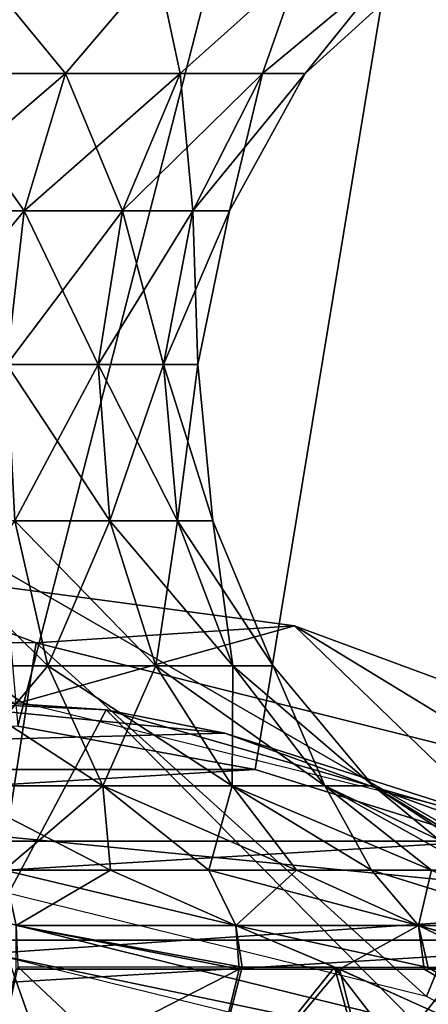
# Model space of a CAD drawing. Header units: millimetres. Extents: x -110 to 119, y -127 to 212.
# Tile 131 of 186: x 76.79 to 79.81, y 12.58 to 19.84. Entities that reach past the tile are written whole.
import ezdxf

# ---------------------------------------------------------------- set-up
doc = ezdxf.new("R2010")
doc.units = ezdxf.units.MM
doc.header["$LTSCALE"] = 26.699852
for name, color, linetype in [('1', 7, 'CONTINUOUS'), ('11', 7, 'CONTINUOUS'), ('17', 7, 'CONTINUOUS'), ('389', 7, 'CONTINUOUS'), ('390', 7, 'CONTINUOUS'), ('391', 7, 'CONTINUOUS'), ('392', 7, 'CONTINUOUS'), ('440', 7, 'CONTINUOUS'), ('49', 7, 'CONTINUOUS'), ('494', 7, 'CONTINUOUS'), ('495', 7, 'CONTINUOUS'), ('5', 7, 'CONTINUOUS'), ('500', 7, 'CONTINUOUS')]:
    doc.layers.add(name, color=color, linetype=linetype)

msp = doc.modelspace()

# ---------------------------------------------------------------- linework, layer by layer
at = {"layer": '1', "color": 7, "linetype": 'CONTINUOUS', "true_color": 0xa2afbf}
for points in [[(78.5281, 14.3116, -36), (76.7774, 14.6326, -36), (71.4719, 14.3116, -36), (78.5281, 14.3116, -36)], [(80.227, 13.7821, -36), (78.5281, 14.3116, -36), (69.773, 13.7821, -36), (80.227, 13.7821, -36)], [(78.5281, 14.3116, -36), (71.4719, 14.3116, -36), (69.773, 13.7821, -36), (78.5281, 14.3116, -36)], [(81.8497, 13.0519, -36), (80.227, 13.7821, -36), (68.1503, 13.0519, -36), (81.8497, 13.0519, -36)], [(80.227, 13.7821, -36), (69.773, 13.7821, -36), (68.1503, 13.0519, -36), (80.227, 13.7821, -36)], [(83.3728, 12.1313, -36), (81.8497, 13.0519, -36), (66.6272, 12.1313, -36), (83.3728, 12.1313, -36)], [(81.8497, 13.0519, -36), (68.1503, 13.0519, -36), (66.6272, 12.1313, -36), (81.8497, 13.0519, -36)]]:
    msp.add_3dface(points, dxfattribs=at)
at = {"layer": '11', "color": 7, "linetype": 'CONTINUOUS', "true_color": 0xa2afbf}
msp.add_3dface([(75, 16.7432, -21), (60.5, 8.3716, -21), (89.5, 8.3716, -21), (75, 16.7432, -21)], dxfattribs=at)
at = {"layer": '17', "color": 7, "linetype": 'CONTINUOUS', "true_color": 0xa2afbf}
for points in [[(75, 16.7432, -21), (89.5, 8.3716, -21), (75, 16.7432, -35), (75, 16.7432, -21)], [(89.5, 8.3716, -21), (89.5, 8.3716, -35), (75, 16.7432, -35), (89.5, 8.3716, -21)]]:
    msp.add_3dface(points, dxfattribs=at)
at = {"layer": '389', "color": 7, "linetype": 'CONTINUOUS', "true_color": 0xa2afbf}
for points in [[(73.9334, 14.9119, 17.5), (77.4288, 14.7514, 17.5), (74.6016, 14.9445, 12.5), (73.9334, 14.9119, 17.5)], [(74.6016, 14.9445, 12.5), (77.4288, 14.7514, 17.5), (78.3043, 14.5799, 12.5), (74.6016, 14.9445, 12.5)], [(77.4288, 14.7514, 17.5), (80.7915, 13.7827, 17.5), (78.3043, 14.5799, 12.5), (77.4288, 14.7514, 17.5)], [(78.3043, 14.5799, 12.5), (80.7915, 13.7827, 17.5), (81.8025, 13.3121, 12.5), (78.3043, 14.5799, 12.5)]]:
    msp.add_3dface(points, dxfattribs=at)
at = {"layer": '390', "color": 7, "linetype": 'CONTINUOUS', "true_color": 0xa2afbf}
for points in [[(70.9237, 14.3834, 12.5), (74.6016, 14.9445, 12.5), (78.3043, 14.5799, 12.5), (70.9237, 14.3834, 12.5)], [(70.9237, 14.3834, 12.5), (78.3043, 14.5799, 12.5), (81.8025, 13.3121, 12.5), (70.9237, 14.3834, 12.5)], [(70.9237, 14.3834, 12.5), (81.8025, 13.3121, 12.5), (76.574, 12.9547, 12.5), (70.9237, 14.3834, 12.5)], [(81.8025, 13.3121, 12.5), (84.8794, 11.2196, 12.5), (76.574, 12.9547, 12.5), (81.8025, 13.3121, 12.5)], [(76.574, 12.9547, 12.5), (84.8794, 11.2196, 12.5), (79.6283, 12.2017, 12.5), (76.574, 12.9547, 12.5)]]:
    msp.add_3dface(points, dxfattribs=at)
at = {"layer": '391', "color": 7, "linetype": 'CONTINUOUS', "true_color": 0xa2afbf}
for points in [[(76.3638, 10.3595, 40.7), (77.7047, 10.0939, 40.7), (76.6033, 13.203, 20.8), (76.3638, 10.3595, 40.7)], [(76.6033, 13.203, 20.8), (77.7047, 10.0939, 40.7), (79.7166, 12.4356, 20.8), (76.6033, 13.203, 20.8)]]:
    msp.add_3dface(points, dxfattribs=at)
at = {"layer": '392', "color": 7, "linetype": 'CONTINUOUS', "true_color": 0xa2afbf}
for points in [[(77.4288, 14.7514, 17.5), (73.9334, 14.9119, 17.5), (76.6033, 13.203, 20.8), (77.4288, 14.7514, 17.5)], [(77.4288, 14.7514, 17.5), (76.6033, 13.203, 20.8), (79.7166, 12.4356, 20.8), (77.4288, 14.7514, 17.5)], [(80.7915, 13.7827, 17.5), (77.4288, 14.7514, 17.5), (79.7166, 12.4356, 20.8), (80.7915, 13.7827, 17.5)], [(80.7915, 13.7827, 17.5), (79.7166, 12.4356, 20.8), (82.5557, 10.9454, 20.8), (80.7915, 13.7827, 17.5)]]:
    msp.add_3dface(points, dxfattribs=at)
at = {"layer": '440', "color": 7, "linetype": 'CONTINUOUS', "true_color": 0xa2afbf}
for points in [[(78.4091, 12.8381, 44.5143), (76.567, 11.8973, 42.1), (76.7637, 12.8383, 43.7905), (78.4091, 12.8381, 44.5143)], [(78.1067, 11.5909, 42.1), (76.567, 11.8973, 42.1), (78.4091, 12.8381, 44.5143), (78.1067, 11.5909, 42.1)], [(76.5681, 11.9087, 57.95), (78.1091, 11.6022, 57.95), (76.7774, 12.8567, 56.2351), (76.5681, 11.9087, 57.95)], [(76.7774, 12.8567, 56.2351), (78.1091, 11.6022, 57.95), (78.4316, 12.8543, 55.5009), (76.7774, 12.8567, 56.2351)], [(79.593, 11.0863, 42.1), (78.1067, 11.5909, 42.1), (79.1491, 12.8384, 45.0481), (79.593, 11.0863, 42.1)], [(79.1491, 12.8384, 45.0481), (78.1067, 11.5909, 42.1), (78.4091, 12.8381, 44.5143), (79.1491, 12.8384, 45.0481)], [(78.1091, 11.6022, 57.95), (79.1137, 12.8532, 55.0104), (78.4316, 12.8543, 55.5009), (78.1091, 11.6022, 57.95)], [(79.5969, 11.0971, 57.95), (79.1137, 12.8532, 55.0104), (78.1091, 11.6022, 57.95), (79.5969, 11.0971, 57.95)], [(79.1137, 12.8532, 55.0104), (81.9999, 11.5569, 54.9666), (79.805, 12.8512, 54.3517), (79.1137, 12.8532, 55.0104)], [(81.9999, 11.5569, 54.9666), (79.1137, 12.8532, 55.0104), (81.006, 10.4022, 57.95), (81.9999, 11.5569, 54.9666)], [(81.006, 10.4022, 57.95), (79.1137, 12.8532, 55.0104), (79.5969, 11.0971, 57.95), (81.006, 10.4022, 57.95)], [(82.0164, 11.5426, 45.0907), (79.593, 11.0863, 42.1), (79.1491, 12.8384, 45.0481), (82.0164, 11.5426, 45.0907)], [(82.0164, 11.5426, 45.0907), (79.1491, 12.8384, 45.0481), (79.7754, 12.8382, 45.6447), (82.0164, 11.5426, 45.0907)], [(80.8319, 12.8398, 47.2048), (82.0164, 11.5426, 45.0907), (79.7754, 12.8382, 45.6447), (80.8319, 12.8398, 47.2048)], [(79.805, 12.8512, 54.3517), (81.9999, 11.5569, 54.9666), (80.3779, 12.8504, 53.615), (79.805, 12.8512, 54.3517)]]:
    msp.add_3dface(points, dxfattribs=at)
at = {"layer": '49', "color": 7, "linetype": 'CONTINUOUS', "true_color": 0xa2afbf}
for points in [[(76.8041, 14.8098, 12.5), (75.3528, 15.8343, 1.6363), (73.2092, 14.8114, 12.5), (76.8041, 14.8098, 12.5)], [(73.2182, 15.2625, -9.267), (75.3528, 15.8343, 1.6363), (76.9124, 15.2467, -9.267), (73.2182, 15.2625, -9.267)], [(78.8185, 15.3711, 1.6363), (75.3528, 15.8343, 1.6363), (76.8041, 14.8098, 12.5), (78.8185, 15.3711, 1.6363)], [(75.3528, 15.8343, 1.6363), (78.8185, 15.3711, 1.6363), (76.9124, 15.2467, -9.267), (75.3528, 15.8343, 1.6363)], [(80.2943, 13.9483, 12.5), (78.8185, 15.3711, 1.6363), (76.8041, 14.8098, 12.5), (80.2943, 13.9483, 12.5)], [(76.9124, 15.2467, -9.267), (78.8185, 15.3711, 1.6363), (80.4962, 14.3496, -9.267), (76.9124, 15.2467, -9.267)], [(82.0981, 14.1587, 1.6363), (78.8185, 15.3711, 1.6363), (80.2943, 13.9483, 12.5), (82.0981, 14.1587, 1.6363)], [(78.8185, 15.3711, 1.6363), (82.0981, 14.1587, 1.6363), (80.4962, 14.3496, -9.267), (78.8185, 15.3711, 1.6363)], [(73.2182, 15.2625, -9.267), (76.9124, 15.2467, -9.267), (76.6289, 13.4156, -20), (73.2182, 15.2625, -9.267)], [(76.6289, 13.4156, -20), (76.9124, 15.2467, -9.267), (79.7922, 12.636, -20), (76.6289, 13.4156, -20)], [(76.9124, 15.2467, -9.267), (80.4962, 14.3496, -9.267), (79.7922, 12.636, -20), (76.9124, 15.2467, -9.267)], [(79.7922, 12.636, -20), (80.4962, 14.3496, -9.267), (82.6769, 11.122, -20), (79.7922, 12.636, -20)]]:
    msp.add_3dface(points, dxfattribs=at)
at = {"layer": '494', "color": 7, "linetype": 'CONTINUOUS', "true_color": 0xa2afbf}
for points in [[(77.4609, 13.5691, 45.1957), (76.7648, 13.1605, 44.016), (76.6752, 13.5691, 44.8703), (77.4609, 13.5691, 45.1957)], [(76.7646, 13.1605, 56.034), (78.386, 13.1605, 55.2936), (76.6752, 13.5691, 55.1797), (76.7646, 13.1605, 56.034)], [(76.6752, 13.5691, 55.1797), (78.386, 13.1605, 55.2936), (77.4609, 13.5691, 54.8543), (76.6752, 13.5691, 55.1797)], [(78.3863, 13.1605, 44.7566), (76.7648, 13.1605, 44.016), (77.4609, 13.5691, 45.1957), (78.3863, 13.1605, 44.7566)], [(78.1861, 13.5691, 45.6401), (78.3863, 13.1605, 44.7566), (77.4609, 13.5691, 45.1957), (78.1861, 13.5691, 45.6401)], [(77.4609, 13.5691, 54.8543), (78.386, 13.1605, 55.2936), (78.1861, 13.5691, 54.4099), (77.4609, 13.5691, 54.8543)], [(78.8328, 13.5691, 46.1925), (78.3863, 13.1605, 44.7566), (78.1861, 13.5691, 45.6401), (78.8328, 13.5691, 46.1925)], [(78.386, 13.1605, 55.2936), (79.7331, 13.1605, 54.1264), (78.1861, 13.5691, 54.4099), (78.386, 13.1605, 55.2936)], [(78.1861, 13.5691, 54.4099), (79.7331, 13.1605, 54.1264), (78.8328, 13.5691, 53.8575), (78.1861, 13.5691, 54.4099)], [(79.7334, 13.1605, 45.924), (78.3863, 13.1605, 44.7566), (78.8328, 13.5691, 46.1925), (79.7334, 13.1605, 45.924)], [(79.3852, 13.5691, 46.8392), (79.7334, 13.1605, 45.924), (78.8328, 13.5691, 46.1925), (79.3852, 13.5691, 46.8392)], [(78.8328, 13.5691, 53.8575), (79.7331, 13.1605, 54.1264), (79.3852, 13.5691, 53.2108), (78.8328, 13.5691, 53.8575)], [(79.8296, 13.5691, 47.5644), (79.7334, 13.1605, 45.924), (79.3852, 13.5691, 46.8392), (79.8296, 13.5691, 47.5644)], [(79.7331, 13.1605, 54.1264), (80.6969, 13.1605, 52.6269), (79.3852, 13.5691, 53.2108), (79.7331, 13.1605, 54.1264)], [(79.3852, 13.5691, 53.2108), (80.6969, 13.1605, 52.6269), (79.8296, 13.5691, 52.4856), (79.3852, 13.5691, 53.2108)], [(80.6971, 13.1605, 47.4237), (79.7334, 13.1605, 45.924), (79.8296, 13.5691, 47.5644), (80.6971, 13.1605, 47.4237)]]:
    msp.add_3dface(points, dxfattribs=at)
at = {"layer": '495', "color": 7, "linetype": 'CONTINUOUS', "true_color": 0xa2afbf}
for points in [[(78.4091, 12.8381, 44.5143), (76.7637, 12.8383, 43.7905), (76.7648, 13.1605, 44.016), (78.4091, 12.8381, 44.5143)], [(76.7774, 12.8567, 56.2351), (78.4316, 12.8543, 55.5009), (76.7646, 13.1605, 56.034), (76.7774, 12.8567, 56.2351)], [(78.4316, 12.8543, 55.5009), (78.386, 13.1605, 55.2936), (76.7646, 13.1605, 56.034), (78.4316, 12.8543, 55.5009)], [(78.4091, 12.8381, 44.5143), (76.7648, 13.1605, 44.016), (78.3863, 13.1605, 44.7566), (78.4091, 12.8381, 44.5143)], [(79.1137, 12.8532, 55.0104), (79.805, 12.8512, 54.3517), (78.386, 13.1605, 55.2936), (79.1137, 12.8532, 55.0104)], [(78.4316, 12.8543, 55.5009), (79.1137, 12.8532, 55.0104), (78.386, 13.1605, 55.2936), (78.4316, 12.8543, 55.5009)], [(79.805, 12.8512, 54.3517), (79.7331, 13.1605, 54.1264), (78.386, 13.1605, 55.2936), (79.805, 12.8512, 54.3517)], [(79.1491, 12.8384, 45.0481), (78.4091, 12.8381, 44.5143), (78.3863, 13.1605, 44.7566), (79.1491, 12.8384, 45.0481)], [(79.1491, 12.8384, 45.0481), (78.3863, 13.1605, 44.7566), (79.7334, 13.1605, 45.924), (79.1491, 12.8384, 45.0481)], [(79.7754, 12.8382, 45.6447), (79.1491, 12.8384, 45.0481), (79.7334, 13.1605, 45.924), (79.7754, 12.8382, 45.6447)], [(79.805, 12.8512, 54.3517), (80.3779, 12.8504, 53.615), (79.7331, 13.1605, 54.1264), (79.805, 12.8512, 54.3517)], [(80.3779, 12.8504, 53.615), (80.8551, 12.8481, 52.7757), (79.7331, 13.1605, 54.1264), (80.3779, 12.8504, 53.615)], [(80.8551, 12.8481, 52.7757), (80.6969, 13.1605, 52.6269), (79.7331, 13.1605, 54.1264), (80.8551, 12.8481, 52.7757)], [(80.8319, 12.8398, 47.2048), (79.7754, 12.8382, 45.6447), (79.7334, 13.1605, 45.924), (80.8319, 12.8398, 47.2048)], [(80.8319, 12.8398, 47.2048), (79.7334, 13.1605, 45.924), (80.6971, 13.1605, 47.4237), (80.8319, 12.8398, 47.2048)]]:
    msp.add_3dface(points, dxfattribs=at)
at = {"layer": '5', "color": 7, "linetype": 'CONTINUOUS', "true_color": 0xa2afbf}
for points in [[(81.8282, 34.3275, -53), (75, 35, -53), (76.7774, 14.6326, -36), (81.8282, 34.3275, -53)], [(78.5281, 14.3116, -36), (81.8282, 34.3275, -53), (76.7774, 14.6326, -36), (78.5281, 14.3116, -36)], [(80.227, 13.7821, -36), (81.8282, 34.3275, -53), (78.5281, 14.3116, -36), (80.227, 13.7821, -36)]]:
    msp.add_3dface(points, dxfattribs=at)
at = {"layer": '500', "color": 7, "linetype": 'CONTINUOUS', "true_color": 0xa2afbf}
for points in [[(76.1093, 19.4464, 46.2482), (76.4743, 20.2414, 45.4885), (77.1284, 19.4464, 46.7136), (76.1093, 19.4464, 46.2482)], [(77.1284, 19.4464, 53.3364), (76.4743, 20.2414, 54.5615), (76.1093, 19.4464, 53.8018), (77.1284, 19.4464, 53.3364)], [(76.4743, 20.2414, 45.4885), (77.804, 20.2414, 46.166), (77.1284, 19.4464, 46.7136), (76.4743, 20.2414, 45.4885)], [(77.804, 20.2414, 53.884), (76.4743, 20.2414, 54.5615), (77.1284, 19.4464, 53.3364), (77.804, 20.2414, 53.884)], [(77.1284, 19.4464, 46.7136), (77.804, 20.2414, 46.166), (77.9752, 19.4464, 47.4473), (77.1284, 19.4464, 46.7136)], [(77.9752, 19.4464, 52.6027), (77.804, 20.2414, 53.884), (77.1284, 19.4464, 53.3364), (77.9752, 19.4464, 52.6027)], [(77.804, 20.2414, 46.166), (78.8593, 20.2414, 47.2213), (77.9752, 19.4464, 47.4473), (77.804, 20.2414, 46.166)], [(78.8593, 20.2414, 52.8287), (77.804, 20.2414, 53.884), (77.9752, 19.4464, 52.6027), (78.8593, 20.2414, 52.8287)], [(77.9752, 19.4464, 47.4473), (78.8593, 20.2414, 47.2213), (78.5809, 19.4464, 48.3898), (77.9752, 19.4464, 47.4473)], [(78.5809, 19.4464, 51.6602), (78.8593, 20.2414, 52.8287), (77.9752, 19.4464, 52.6027), (78.5809, 19.4464, 51.6602)], [(78.8593, 20.2414, 47.2213), (79.5369, 20.2414, 48.551), (78.5809, 19.4464, 48.3898), (78.8593, 20.2414, 47.2213)], [(78.5809, 19.4464, 48.3898), (79.5369, 20.2414, 48.551), (78.8965, 19.4464, 49.4648), (78.5809, 19.4464, 48.3898)], [(79.5369, 20.2414, 51.499), (78.8593, 20.2414, 52.8287), (78.5809, 19.4464, 51.6602), (79.5369, 20.2414, 51.499)], [(78.8965, 19.4464, 50.5852), (79.5369, 20.2414, 51.499), (78.5809, 19.4464, 51.6602), (78.8965, 19.4464, 50.5852)], [(79.5369, 20.2414, 48.551), (79.7703, 20.2414, 50.025), (78.8965, 19.4464, 49.4648), (79.5369, 20.2414, 48.551)], [(79.7703, 20.2414, 50.025), (79.5369, 20.2414, 51.499), (78.8965, 19.4464, 50.5852), (79.7703, 20.2414, 50.025)], [(78.8965, 19.4464, 49.4648), (79.7703, 20.2414, 50.025), (78.8965, 19.4464, 50.5852), (78.8965, 19.4464, 49.4648)], [(76.1093, 19.4464, 46.2482), (77.1284, 19.4464, 46.7136), (75.9505, 18.4339, 46.789), (76.1093, 19.4464, 46.2482)], [(75.9505, 18.4339, 46.789), (77.1284, 19.4464, 46.7136), (76.8237, 18.4339, 47.1878), (75.9505, 18.4339, 46.789)], [(76.8237, 18.4339, 52.8622), (76.1093, 19.4464, 53.8018), (75.9505, 18.4339, 53.261), (76.8237, 18.4339, 52.8622)], [(77.1284, 19.4464, 53.3364), (76.1093, 19.4464, 53.8018), (76.8237, 18.4339, 52.8622), (77.1284, 19.4464, 53.3364)], [(77.1284, 19.4464, 46.7136), (77.9752, 19.4464, 47.4473), (76.8237, 18.4339, 47.1878), (77.1284, 19.4464, 46.7136)], [(76.8237, 18.4339, 47.1878), (77.9752, 19.4464, 47.4473), (77.5492, 18.4339, 47.8164), (76.8237, 18.4339, 47.1878)], [(77.5492, 18.4339, 52.2336), (77.1284, 19.4464, 53.3364), (76.8237, 18.4339, 52.8622), (77.5492, 18.4339, 52.2336)], [(77.9752, 19.4464, 52.6027), (77.1284, 19.4464, 53.3364), (77.5492, 18.4339, 52.2336), (77.9752, 19.4464, 52.6027)], [(77.9752, 19.4464, 47.4473), (78.5809, 19.4464, 48.3898), (77.5492, 18.4339, 47.8164), (77.9752, 19.4464, 47.4473)], [(77.5492, 18.4339, 47.8164), (78.5809, 19.4464, 48.3898), (78.0682, 18.4339, 48.624), (77.5492, 18.4339, 47.8164)], [(78.0682, 18.4339, 51.426), (77.9752, 19.4464, 52.6027), (77.5492, 18.4339, 52.2336), (78.0682, 18.4339, 51.426)], [(78.5809, 19.4464, 51.6602), (77.9752, 19.4464, 52.6027), (78.0682, 18.4339, 51.426), (78.5809, 19.4464, 51.6602)], [(78.5809, 19.4464, 48.3898), (78.8965, 19.4464, 49.4648), (78.0682, 18.4339, 48.624), (78.5809, 19.4464, 48.3898)], [(78.0682, 18.4339, 48.624), (78.8965, 19.4464, 49.4648), (78.3386, 18.4339, 49.545), (78.0682, 18.4339, 48.624)], [(78.3386, 18.4339, 50.505), (78.5809, 19.4464, 51.6602), (78.0682, 18.4339, 51.426), (78.3386, 18.4339, 50.505)], [(78.8965, 19.4464, 49.4648), (78.8965, 19.4464, 50.5852), (78.3386, 18.4339, 49.545), (78.8965, 19.4464, 49.4648)], [(78.8965, 19.4464, 50.5852), (78.5809, 19.4464, 51.6602), (78.3386, 18.4339, 50.505), (78.8965, 19.4464, 50.5852)], [(78.3386, 18.4339, 49.545), (78.8965, 19.4464, 50.5852), (78.3386, 18.4339, 50.505), (78.3386, 18.4339, 49.545)], [(75.9505, 18.4339, 46.789), (76.8237, 18.4339, 47.1878), (75.8838, 17.2994, 47.0162), (75.9505, 18.4339, 46.789)], [(75.8838, 17.2994, 47.0162), (76.8237, 18.4339, 47.1878), (76.6957, 17.2994, 47.387), (75.8838, 17.2994, 47.0162)], [(76.8237, 18.4339, 52.8622), (75.9505, 18.4339, 53.261), (76.6957, 17.2994, 52.663), (76.8237, 18.4339, 52.8622)], [(76.8237, 18.4339, 47.1878), (77.5492, 18.4339, 47.8164), (76.6957, 17.2994, 47.387), (76.8237, 18.4339, 47.1878)], [(76.6957, 17.2994, 47.387), (77.5492, 18.4339, 47.8164), (77.3702, 17.2994, 47.9715), (76.6957, 17.2994, 47.387)], [(77.3702, 17.2994, 52.0785), (76.8237, 18.4339, 52.8622), (76.6957, 17.2994, 52.663), (77.3702, 17.2994, 52.0785)], [(77.5492, 18.4339, 52.2336), (76.8237, 18.4339, 52.8622), (77.3702, 17.2994, 52.0785), (77.5492, 18.4339, 52.2336)], [(77.5492, 18.4339, 47.8164), (78.0682, 18.4339, 48.624), (77.3702, 17.2994, 47.9715), (77.5492, 18.4339, 47.8164)], [(77.3702, 17.2994, 47.9715), (78.0682, 18.4339, 48.624), (77.8528, 17.2994, 48.7223), (77.3702, 17.2994, 47.9715)], [(77.8528, 17.2994, 51.3277), (77.5492, 18.4339, 52.2336), (77.3702, 17.2994, 52.0785), (77.8528, 17.2994, 51.3277)], [(78.0682, 18.4339, 51.426), (77.5492, 18.4339, 52.2336), (77.8528, 17.2994, 51.3277), (78.0682, 18.4339, 51.426)], [(78.0682, 18.4339, 48.624), (78.3386, 18.4339, 49.545), (77.8528, 17.2994, 48.7223), (78.0682, 18.4339, 48.624)], [(77.8528, 17.2994, 48.7223), (78.3386, 18.4339, 49.545), (78.1042, 17.2994, 49.5787), (77.8528, 17.2994, 48.7223)], [(78.1042, 17.2994, 50.4713), (78.0682, 18.4339, 51.426), (77.8528, 17.2994, 51.3277), (78.1042, 17.2994, 50.4713)], [(78.3386, 18.4339, 50.505), (78.0682, 18.4339, 51.426), (78.1042, 17.2994, 50.4713), (78.3386, 18.4339, 50.505)], [(78.3386, 18.4339, 49.545), (78.3386, 18.4339, 50.505), (78.1042, 17.2994, 49.5787), (78.3386, 18.4339, 49.545)], [(78.1042, 17.2994, 49.5787), (78.3386, 18.4339, 50.505), (78.1042, 17.2994, 50.4713), (78.1042, 17.2994, 49.5787)], [(76.6957, 17.2994, 47.387), (77.3702, 17.2994, 47.9715), (76.7559, 16.146, 47.2932), (76.6957, 17.2994, 47.387)], [(77.3702, 17.2994, 52.0785), (76.6957, 17.2994, 52.663), (77.4545, 16.146, 52.1515), (77.3702, 17.2994, 52.0785)], [(77.4545, 16.146, 52.1515), (76.6957, 17.2994, 52.663), (76.7559, 16.146, 52.7568), (77.4545, 16.146, 52.1515)], [(76.7559, 16.146, 47.2932), (77.3702, 17.2994, 47.9715), (77.4545, 16.146, 47.8985), (76.7559, 16.146, 47.2932)], [(77.3702, 17.2994, 47.9715), (77.8528, 17.2994, 48.7223), (77.4545, 16.146, 47.8985), (77.3702, 17.2994, 47.9715)], [(77.8528, 17.2994, 51.3277), (77.3702, 17.2994, 52.0785), (77.9542, 16.146, 51.374), (77.8528, 17.2994, 51.3277)], [(77.9542, 16.146, 51.374), (77.3702, 17.2994, 52.0785), (77.4545, 16.146, 52.1515), (77.9542, 16.146, 51.374)], [(77.4545, 16.146, 47.8985), (77.8528, 17.2994, 48.7223), (77.9542, 16.146, 48.676), (77.4545, 16.146, 47.8985)], [(77.8528, 17.2994, 48.7223), (78.1042, 17.2994, 49.5787), (77.9542, 16.146, 48.676), (77.8528, 17.2994, 48.7223)], [(78.1042, 17.2994, 50.4713), (77.8528, 17.2994, 51.3277), (78.2146, 16.146, 50.4871), (78.1042, 17.2994, 50.4713)], [(78.2146, 16.146, 50.4871), (77.8528, 17.2994, 51.3277), (77.9542, 16.146, 51.374), (78.2146, 16.146, 50.4871)], [(77.9542, 16.146, 48.676), (78.1042, 17.2994, 49.5787), (78.2146, 16.146, 49.5629), (77.9542, 16.146, 48.676)], [(78.1042, 17.2994, 49.5787), (78.1042, 17.2994, 50.4713), (78.2146, 16.146, 49.5629), (78.1042, 17.2994, 49.5787)], [(78.2146, 16.146, 49.5629), (78.1042, 17.2994, 50.4713), (78.2146, 16.146, 50.4871), (78.2146, 16.146, 49.5629)], [(76.7559, 16.146, 52.7568), (75.9152, 16.146, 53.1408), (76.9991, 15.0779, 53.1351), (76.7559, 16.146, 52.7568)], [(76.9991, 15.0779, 53.1351), (75.9152, 16.146, 53.1408), (76.0419, 15.0779, 53.5723), (76.9991, 15.0779, 53.1351)], [(76.0419, 15.0779, 46.4777), (76.7559, 16.146, 47.2932), (76.9991, 15.0779, 46.9149), (76.0419, 15.0779, 46.4777)], [(76.7559, 16.146, 47.2932), (77.4545, 16.146, 47.8985), (76.9991, 15.0779, 46.9149), (76.7559, 16.146, 47.2932)], [(77.4545, 16.146, 52.1515), (76.7559, 16.146, 52.7568), (77.7943, 15.0779, 52.446), (77.4545, 16.146, 52.1515)], [(77.7943, 15.0779, 52.446), (76.7559, 16.146, 52.7568), (76.9991, 15.0779, 53.1351), (77.7943, 15.0779, 52.446)], [(76.9991, 15.0779, 46.9149), (77.4545, 16.146, 47.8985), (77.7943, 15.0779, 47.604), (76.9991, 15.0779, 46.9149)], [(77.4545, 16.146, 47.8985), (77.9542, 16.146, 48.676), (77.7943, 15.0779, 47.604), (77.4545, 16.146, 47.8985)], [(77.9542, 16.146, 51.374), (77.4545, 16.146, 52.1515), (78.3632, 15.0779, 51.5608), (77.9542, 16.146, 51.374)], [(78.3632, 15.0779, 51.5608), (77.4545, 16.146, 52.1515), (77.7943, 15.0779, 52.446), (78.3632, 15.0779, 51.5608)], [(77.7943, 15.0779, 47.604), (77.9542, 16.146, 48.676), (78.3632, 15.0779, 48.4892), (77.7943, 15.0779, 47.604)], [(77.9542, 16.146, 48.676), (78.2146, 16.146, 49.5629), (78.3632, 15.0779, 48.4892), (77.9542, 16.146, 48.676)], [(78.2146, 16.146, 50.4871), (77.9542, 16.146, 51.374), (78.6597, 15.0779, 50.5511), (78.2146, 16.146, 50.4871)], [(78.6597, 15.0779, 50.5511), (77.9542, 16.146, 51.374), (78.3632, 15.0779, 51.5608), (78.6597, 15.0779, 50.5511)], [(78.2146, 16.146, 49.5629), (78.2146, 16.146, 50.4871), (78.6597, 15.0779, 49.4989), (78.2146, 16.146, 49.5629)], [(78.3632, 15.0779, 48.4892), (78.2146, 16.146, 49.5629), (78.6597, 15.0779, 49.4989), (78.3632, 15.0779, 48.4892)], [(78.6597, 15.0779, 49.4989), (78.2146, 16.146, 50.4871), (78.6597, 15.0779, 50.5511), (78.6597, 15.0779, 49.4989)], [(76.0419, 15.0779, 46.4777), (76.9991, 15.0779, 46.9149), (76.2524, 14.1921, 45.7609), (76.0419, 15.0779, 46.4777)], [(76.9991, 15.0779, 53.1351), (76.0419, 15.0779, 53.5723), (77.403, 14.1921, 53.7637), (76.9991, 15.0779, 53.1351)], [(77.403, 14.1921, 53.7637), (76.0419, 15.0779, 53.5723), (76.2524, 14.1921, 54.2891), (77.403, 14.1921, 53.7637)], [(76.2524, 14.1921, 45.7609), (76.9991, 15.0779, 46.9149), (77.403, 14.1921, 46.2863), (76.2524, 14.1921, 45.7609)], [(76.9991, 15.0779, 46.9149), (77.7943, 15.0779, 47.604), (77.403, 14.1921, 46.2863), (76.9991, 15.0779, 46.9149)], [(77.7943, 15.0779, 52.446), (76.9991, 15.0779, 53.1351), (78.359, 14.1921, 52.9353), (77.7943, 15.0779, 52.446)], [(78.359, 14.1921, 52.9353), (76.9991, 15.0779, 53.1351), (77.403, 14.1921, 53.7637), (78.359, 14.1921, 52.9353)], [(77.403, 14.1921, 46.2863), (77.7943, 15.0779, 47.604), (78.359, 14.1921, 47.1147), (77.403, 14.1921, 46.2863)], [(77.7943, 15.0779, 47.604), (78.3632, 15.0779, 48.4892), (78.359, 14.1921, 47.1147), (77.7943, 15.0779, 47.604)], [(78.3632, 15.0779, 51.5608), (77.7943, 15.0779, 52.446), (79.0429, 14.1921, 51.8712), (78.3632, 15.0779, 51.5608)], [(79.0429, 14.1921, 51.8712), (77.7943, 15.0779, 52.446), (78.359, 14.1921, 52.9353), (79.0429, 14.1921, 51.8712)], [(78.359, 14.1921, 47.1147), (78.3632, 15.0779, 48.4892), (79.0429, 14.1921, 48.1788), (78.359, 14.1921, 47.1147)], [(78.3632, 15.0779, 48.4892), (78.6597, 15.0779, 49.4989), (79.0429, 14.1921, 48.1788), (78.3632, 15.0779, 48.4892)], [(78.6597, 15.0779, 50.5511), (78.3632, 15.0779, 51.5608), (79.3992, 14.1921, 50.6575), (78.6597, 15.0779, 50.5511)], [(79.3992, 14.1921, 50.6575), (78.3632, 15.0779, 51.5608), (79.0429, 14.1921, 51.8712), (79.3992, 14.1921, 50.6575)], [(78.6597, 15.0779, 49.4989), (78.6597, 15.0779, 50.5511), (79.3992, 14.1921, 49.3925), (78.6597, 15.0779, 49.4989)], [(79.0429, 14.1921, 48.1788), (78.6597, 15.0779, 49.4989), (79.3992, 14.1921, 49.3925), (79.0429, 14.1921, 48.1788)], [(79.3992, 14.1921, 49.3925), (78.6597, 15.0779, 50.5511), (79.3992, 14.1921, 50.6575), (79.3992, 14.1921, 49.3925)], [(76.6752, 13.5691, 55.1797), (77.4609, 13.5691, 54.8543), (76.2524, 14.1921, 54.2891), (76.6752, 13.5691, 55.1797)], [(77.4609, 13.5691, 54.8543), (77.403, 14.1921, 53.7637), (76.2524, 14.1921, 54.2891), (77.4609, 13.5691, 54.8543)], [(76.6752, 13.5691, 44.8703), (76.2524, 14.1921, 45.7609), (77.403, 14.1921, 46.2863), (76.6752, 13.5691, 44.8703)], [(77.4609, 13.5691, 45.1957), (76.6752, 13.5691, 44.8703), (77.403, 14.1921, 46.2863), (77.4609, 13.5691, 45.1957)], [(77.4609, 13.5691, 54.8543), (78.1861, 13.5691, 54.4099), (77.403, 14.1921, 53.7637), (77.4609, 13.5691, 54.8543)], [(78.1861, 13.5691, 54.4099), (78.8328, 13.5691, 53.8575), (77.403, 14.1921, 53.7637), (78.1861, 13.5691, 54.4099)], [(78.8328, 13.5691, 53.8575), (78.359, 14.1921, 52.9353), (77.403, 14.1921, 53.7637), (78.8328, 13.5691, 53.8575)], [(78.1861, 13.5691, 45.6401), (77.4609, 13.5691, 45.1957), (77.403, 14.1921, 46.2863), (78.1861, 13.5691, 45.6401)], [(78.1861, 13.5691, 45.6401), (77.403, 14.1921, 46.2863), (78.359, 14.1921, 47.1147), (78.1861, 13.5691, 45.6401)], [(78.8328, 13.5691, 46.1925), (78.1861, 13.5691, 45.6401), (78.359, 14.1921, 47.1147), (78.8328, 13.5691, 46.1925)], [(78.8328, 13.5691, 53.8575), (79.3852, 13.5691, 53.2108), (78.359, 14.1921, 52.9353), (78.8328, 13.5691, 53.8575)], [(79.3852, 13.5691, 53.2108), (79.8296, 13.5691, 52.4856), (78.359, 14.1921, 52.9353), (79.3852, 13.5691, 53.2108)], [(79.8296, 13.5691, 52.4856), (79.0429, 14.1921, 51.8712), (78.359, 14.1921, 52.9353), (79.8296, 13.5691, 52.4856)], [(79.3852, 13.5691, 46.8392), (78.8328, 13.5691, 46.1925), (78.359, 14.1921, 47.1147), (79.3852, 13.5691, 46.8392)], [(79.3852, 13.5691, 46.8392), (78.359, 14.1921, 47.1147), (79.0429, 14.1921, 48.1788), (79.3852, 13.5691, 46.8392)], [(79.8296, 13.5691, 52.4856), (80.155, 13.5691, 51.6999), (79.0429, 14.1921, 51.8712), (79.8296, 13.5691, 52.4856)], [(80.155, 13.5691, 51.6999), (80.3536, 13.5691, 50.8729), (79.0429, 14.1921, 51.8712), (80.155, 13.5691, 51.6999)], [(80.3536, 13.5691, 50.8729), (79.3992, 14.1921, 50.6575), (79.0429, 14.1921, 51.8712), (80.3536, 13.5691, 50.8729)], [(80.155, 13.5691, 48.3501), (79.8296, 13.5691, 47.5644), (79.0429, 14.1921, 48.1788), (80.155, 13.5691, 48.3501)], [(80.155, 13.5691, 48.3501), (79.0429, 14.1921, 48.1788), (79.3992, 14.1921, 49.3925), (80.155, 13.5691, 48.3501)], [(79.8296, 13.5691, 47.5644), (79.3852, 13.5691, 46.8392), (79.0429, 14.1921, 48.1788), (79.8296, 13.5691, 47.5644)], [(80.3536, 13.5691, 50.8729), (80.4203, 13.5691, 50.025), (79.3992, 14.1921, 50.6575), (80.3536, 13.5691, 50.8729)], [(80.4203, 13.5691, 50.025), (80.3536, 13.5691, 49.1771), (79.3992, 14.1921, 49.3925), (80.4203, 13.5691, 50.025)], [(80.4203, 13.5691, 50.025), (79.3992, 14.1921, 49.3925), (79.3992, 14.1921, 50.6575), (80.4203, 13.5691, 50.025)], [(80.3536, 13.5691, 49.1771), (80.155, 13.5691, 48.3501), (79.3992, 14.1921, 49.3925), (80.3536, 13.5691, 49.1771)]]:
    msp.add_3dface(points, dxfattribs=at)

doc.saveas('drawing.dxf')
